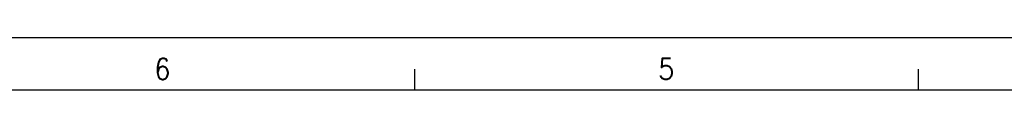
# Model space of a CAD drawing. Header units: millimetres. Extents: x -235 to 4216, y -109 to 485.
# Tile 18 of 39: x 323 to 416, y 480 to 485. Entities that reach past the tile are written whole.
import ezdxf

# ---------------------------------------------------------------- set-up
doc = ezdxf.new("R2010")
doc.units = ezdxf.units.MM
doc.layers.add('1', color=7, linetype='Continuous')
doc.styles.add('CONVERTER_11', font='txt.shx', dxfattribs={"width": 0.9})

# ---------------------------------------------------------------- blocks, each defined once
blk = doc.blocks.new('Marco_a1', base_point=(184.814, 187.78))
at = {"layer": '1', "color": 2, "linetype": 'Continuous'}
for p, q in [((604.814, 484.78), (-235.186, 484.78)), ((360.109, 481.78), (360.109, 479.78)), ((408.05, 481.78), (408.05, 479.78))]:
    blk.add_line(p, q, dxfattribs=at)
at = {"layer": '1', "color": 7, "linetype": 'Continuous'}
blk.add_line((599.814, 479.78), (-215.186, 479.78), dxfattribs=at)
at = {"layer": '1', "color": 2, "char_height": 2, "attachment_point": 4, "line_spacing_factor": 1.20048, "style": 'CONVERTER_11'}
for s, insert in [('6', (335.325, 481.804)), ('5', (383.299, 481.804))]:
    blk.add_mtext(s, dxfattribs=dict(at, insert=insert))
blk = doc.blocks.new('Top', base_point=(184.814, 187.78))
blk.add_blockref('Marco_a1', (184.814, 187.78))
blk = doc.blocks.new('_dummy_frame__41', base_point=(-235.186, -174.573))
blk.add_blockref('Top', (184.814, 187.78))
blk = doc.blocks.new('_dummy_frame__42', base_point=(-346.5, -309.513))
at = {"layer": '1'}
blk.add_blockref('_dummy_frame__41', (-235.186, -174.573), dxfattribs=at)

msp = doc.modelspace()

# ---------------------------------------------------------------- block references
at = {"layer": '1'}
msp.add_blockref('_dummy_frame__42', (-346.5, -309.513), dxfattribs=at)

doc.saveas('drawing.dxf')
